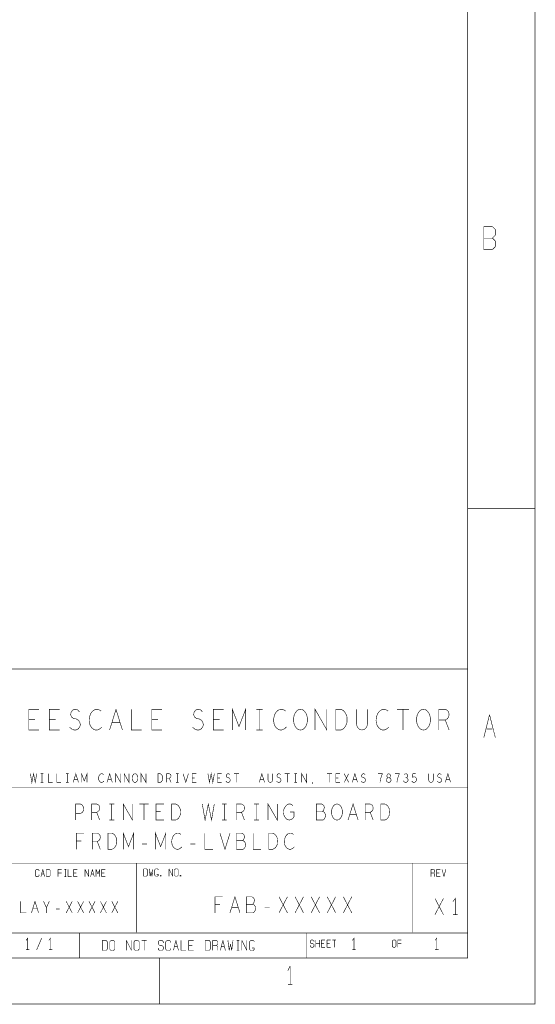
# Model space of a CAD drawing. Extents: x -16.7 to 17.3, y -13.5 to 8.5.
# Tile 20 of 28: x 11.7 to 17.3, y -13.5 to -2.8. Entities that reach past the tile are written whole.
import ezdxf

# ---------------------------------------------------------------- set-up
doc = ezdxf.new("R2010")
doc.units = 0
doc.layers.add('FAB_ART', color=2, linetype='CONTINUOUS')

msp = doc.modelspace()

# ---------------------------------------------------------------- linework, layer by layer
at = {"layer": 'FAB_ART', "const_width": 0.006}
for points in [[(-16.6865, -13.509), (17.3135, -13.509), (17.3135, 8.491), (-16.6865, 8.491), (-16.6865, -13.509)], [(-16.1835, -13.009), (16.5805, -13.009), (16.5805, 8.058), (-16.1835, 8.058), (-16.1835, -13.009)], [(16.7565, -5.299), (16.7565, -5.049)], [(16.7565, -5.049), (16.8505, -5.049)], [(16.8505, -5.049), (16.8815, -5.08)], [(16.8815, -5.142), (16.8505, -5.174)], [(16.8815, -5.08), (16.8815, -5.142)], [(16.7565, -5.174), (16.8505, -5.174)], [(16.8505, -5.174), (16.8815, -5.205)], [(16.8815, -5.205), (16.8815, -5.267)], [(16.8505, -5.299), (16.7565, -5.299)], [(16.8815, -5.267), (16.8505, -5.299)], [(16.5805, -8.119), (17.3135, -8.119)], [(8.7285, -9.862), (16.5785, -9.862)], [(14.02063, -10.527), (14.02063, -10.302), (14.093, -10.4895), (14.16537, -10.302), (14.16537, -10.527)], [(11.91867, -10.527), (11.80733, -10.527), (11.80733, -10.302), (11.91867, -10.302)], [(12.14167, -10.527), (12.03033, -10.527), (12.03033, -10.302), (12.14167, -10.302)], [(12.25055, -10.49701), (12.27282, -10.51575), (12.29787, -10.527), (12.32013, -10.527), (12.3424, -10.51575), (12.3591, -10.49701), (12.36745, -10.47075), (12.36188, -10.4445), (12.34797, -10.422), (12.32292, -10.407), (12.28952, -10.3995), (12.27003, -10.3845), (12.26168, -10.35825), (12.26725, -10.332), (12.28116, -10.31325), (12.30065, -10.302), (12.32013, -10.302), (12.33962, -10.3095), (12.35632, -10.32825)], [(12.59323, -10.32075), (12.57653, -10.3095), (12.55705, -10.302), (12.53479, -10.302), (12.50973, -10.31325), (12.49025, -10.332), (12.47633, -10.3545), (12.4652, -10.392), (12.46241, -10.42575), (12.46798, -10.4595), (12.47633, -10.482), (12.49303, -10.5045), (12.51252, -10.5195), (12.532, -10.527), (12.55148, -10.527), (12.57097, -10.5195), (12.58767, -10.50825), (12.60159, -10.49326)], [(12.68541, -10.527), (12.755, -10.302), (12.82459, -10.527)], [(12.92233, -10.302), (12.92233, -10.527), (13.03367, -10.527)], [(13.25667, -10.527), (13.14533, -10.527), (13.14533, -10.302), (13.25667, -10.302)], [(13.58855, -10.49701), (13.61082, -10.51575), (13.63587, -10.527), (13.65813, -10.527), (13.6804, -10.51575), (13.6971, -10.49701), (13.70545, -10.47075), (13.69988, -10.4445), (13.68597, -10.422), (13.66092, -10.407), (13.62752, -10.3995), (13.60803, -10.3845), (13.59968, -10.35825), (13.60525, -10.332), (13.61916, -10.31325), (13.63865, -10.302), (13.65813, -10.302), (13.67762, -10.3095), (13.69432, -10.32825)], [(13.92567, -10.527), (13.81433, -10.527), (13.81433, -10.302), (13.92567, -10.302)], [(14.2826, -10.302), (14.3494, -10.302)], [(14.316, -10.302), (14.316, -10.527)], [(14.60023, -10.32075), (14.58353, -10.3095), (14.56405, -10.302), (14.54179, -10.302), (14.51673, -10.31325), (14.49725, -10.332), (14.48333, -10.3545), (14.4722, -10.392), (14.46941, -10.42575), (14.47498, -10.4595), (14.48333, -10.482), (14.50003, -10.5045), (14.51952, -10.5195), (14.539, -10.527), (14.55848, -10.527), (14.57797, -10.5195), (14.59467, -10.50825), (14.60859, -10.49326)], [(14.762, -10.527), (14.73973, -10.52325), (14.72025, -10.50825), (14.70355, -10.48575), (14.69241, -10.4595), (14.68685, -10.4295), (14.68685, -10.3995), (14.69241, -10.3695), (14.70355, -10.34325), (14.72025, -10.32075), (14.73973, -10.30575), (14.762, -10.302), (14.78426, -10.30575), (14.80375, -10.32075), (14.82045, -10.34325), (14.83159, -10.3695), (14.83715, -10.3995), (14.83715, -10.4295), (14.83159, -10.4595), (14.82045, -10.48575), (14.80375, -10.50825), (14.78426, -10.52325), (14.762, -10.527)], [(14.92098, -10.527), (14.92098, -10.302), (15.04902, -10.527), (15.04902, -10.302)], [(15.14677, -10.527), (15.14677, -10.302), (15.20243, -10.302), (15.2247, -10.31325), (15.2414, -10.32825), (15.25532, -10.35075), (15.26645, -10.377), (15.26923, -10.4145), (15.26645, -10.452), (15.25532, -10.47825), (15.2414, -10.50076), (15.2247, -10.51575), (15.20243, -10.527), (15.14677, -10.527)], [(15.36977, -10.302), (15.36977, -10.46325), (15.3809, -10.49701), (15.40316, -10.5195), (15.431, -10.527), (15.45884, -10.5195), (15.4811, -10.49701), (15.49223, -10.46325), (15.49223, -10.302)], [(15.71523, -10.32075), (15.69853, -10.3095), (15.67905, -10.302), (15.65679, -10.302), (15.63173, -10.31325), (15.61225, -10.332), (15.59833, -10.3545), (15.5872, -10.392), (15.58441, -10.42575), (15.58998, -10.4595), (15.59833, -10.482), (15.61503, -10.5045), (15.63452, -10.5195), (15.654, -10.527), (15.67348, -10.527), (15.69297, -10.5195), (15.70967, -10.50825), (15.72359, -10.49326)], [(15.81298, -10.302), (15.94102, -10.302)], [(15.877, -10.302), (15.877, -10.527)], [(16.1, -10.527), (16.07773, -10.52325), (16.05825, -10.50825), (16.04155, -10.48575), (16.03041, -10.4595), (16.02485, -10.4295), (16.02485, -10.3995), (16.03041, -10.3695), (16.04155, -10.34325), (16.05825, -10.32075), (16.07773, -10.30575), (16.1, -10.302), (16.12226, -10.30575), (16.14175, -10.32075), (16.15845, -10.34325), (16.16959, -10.3695), (16.17515, -10.3995), (16.17515, -10.4295), (16.16959, -10.4595), (16.15845, -10.48575), (16.14175, -10.50825), (16.12226, -10.52325), (16.1, -10.527)], [(16.26733, -10.527), (16.26733, -10.302), (16.33692, -10.302), (16.35918, -10.31325), (16.3731, -10.32825), (16.37867, -10.35825), (16.3731, -10.38825), (16.3564, -10.407), (16.33692, -10.41825), (16.26733, -10.41825)], [(16.7565, -10.609), (16.8185, -10.359)], [(16.8185, -10.359), (16.8815, -10.609)], [(11.87413, -10.41075), (11.80733, -10.41075)], [(12.09713, -10.41075), (12.03033, -10.41075)], [(12.79953, -10.44825), (12.71046, -10.44825)], [(13.21213, -10.41075), (13.14533, -10.41075)], [(13.88113, -10.41075), (13.81433, -10.41075)], [(16.33692, -10.41825), (16.37867, -10.527)], [(14.2826, -10.527), (14.3494, -10.527)], [(16.7875, -10.515), (16.8505, -10.515)], [(11.8235, -11.003), (11.8396, -11.097), (11.858, -11.003), (11.8764, -11.097), (11.8925, -11.003)], [(11.9362, -11.003), (11.9638, -11.003)], [(11.95, -11.003), (11.95, -11.097)], [(12.019, -11.003), (12.019, -11.097), (12.065, -11.097)], [(12.111, -11.003), (12.111, -11.097), (12.157, -11.097)], [(12.2122, -11.003), (12.2398, -11.003)], [(12.226, -11.003), (12.226, -11.097)], [(12.28925, -11.097), (12.318, -11.003), (12.34675, -11.097)], [(12.3801, -11.097), (12.3801, -11.003), (12.41, -11.08133), (12.4399, -11.003), (12.4399, -11.097)], [(12.6193, -11.01083), (12.6124, -11.00613), (12.60435, -11.003), (12.59515, -11.003), (12.5848, -11.0077), (12.57675, -11.01553), (12.571, -11.02493), (12.5664, -11.0406), (12.56525, -11.0547), (12.56755, -11.0688), (12.571, -11.0782), (12.5779, -11.0876), (12.58595, -11.09387), (12.594, -11.097), (12.60205, -11.097), (12.6101, -11.09387), (12.617, -11.08917), (12.62275, -11.0829)], [(12.65725, -11.097), (12.686, -11.003), (12.71475, -11.097)], [(12.75155, -11.097), (12.75155, -11.003), (12.80445, -11.097), (12.80445, -11.003)], [(12.84355, -11.097), (12.84355, -11.003), (12.89645, -11.097), (12.89645, -11.003)], [(12.962, -11.097), (12.9528, -11.09543), (12.94475, -11.08917), (12.93785, -11.07977), (12.93325, -11.0688), (12.93095, -11.05627), (12.93095, -11.04373), (12.93325, -11.0312), (12.93785, -11.02023), (12.94475, -11.01083), (12.9528, -11.00457), (12.962, -11.003), (12.9712, -11.00457), (12.97925, -11.01083), (12.98615, -11.02023), (12.99075, -11.0312), (12.99305, -11.04373), (12.99305, -11.05627), (12.99075, -11.0688), (12.98615, -11.07977), (12.97925, -11.08917), (12.9712, -11.09543), (12.962, -11.097)], [(13.02755, -11.097), (13.02755, -11.003), (13.08045, -11.097), (13.08045, -11.003)], [(13.2127, -11.097), (13.2127, -11.003), (13.2357, -11.003), (13.2449, -11.0077), (13.2518, -11.01397), (13.25755, -11.02337), (13.26215, -11.03434), (13.2633, -11.05), (13.26215, -11.06567), (13.25755, -11.07663), (13.2518, -11.08604), (13.2449, -11.0923), (13.2357, -11.097), (13.2127, -11.097)], [(13.307, -11.097), (13.307, -11.003), (13.33575, -11.003), (13.34495, -11.0077), (13.3507, -11.01397), (13.353, -11.0265), (13.3507, -11.03903), (13.3438, -11.04687), (13.33575, -11.05157), (13.307, -11.05157)], [(13.4082, -11.003), (13.4358, -11.003)], [(13.422, -11.003), (13.422, -11.097)], [(13.48525, -11.003), (13.514, -11.097), (13.54275, -11.003)], [(13.629, -11.097), (13.583, -11.097), (13.583, -11.003), (13.629, -11.003)], [(13.7555, -11.003), (13.7716, -11.097), (13.79, -11.003), (13.8084, -11.097), (13.8245, -11.003)], [(13.905, -11.097), (13.859, -11.097), (13.859, -11.003), (13.905, -11.003)], [(13.94985, -11.08447), (13.95905, -11.0923), (13.9694, -11.097), (13.9786, -11.097), (13.9878, -11.0923), (13.9947, -11.08447), (13.99815, -11.0735), (13.99585, -11.06253), (13.9901, -11.05313), (13.97975, -11.04687), (13.96595, -11.04373), (13.9579, -11.03747), (13.95445, -11.0265), (13.95675, -11.01553), (13.9625, -11.0077), (13.97055, -11.003), (13.9786, -11.003), (13.98665, -11.00613), (13.99355, -11.01397)], [(14.03955, -11.003), (14.09245, -11.003)], [(14.066, -11.003), (14.066, -11.097)], [(14.31325, -11.097), (14.342, -11.003), (14.37075, -11.097)], [(14.4087, -11.003), (14.4087, -11.07037), (14.4133, -11.08447), (14.4225, -11.09387), (14.434, -11.097), (14.4455, -11.09387), (14.4547, -11.08447), (14.4593, -11.07037), (14.4593, -11.003)], [(14.50185, -11.08447), (14.51105, -11.0923), (14.5214, -11.097), (14.5306, -11.097), (14.5398, -11.0923), (14.5467, -11.08447), (14.55015, -11.0735), (14.54785, -11.06253), (14.5421, -11.05313), (14.53175, -11.04687), (14.51795, -11.04373), (14.5099, -11.03747), (14.50645, -11.0265), (14.50875, -11.01553), (14.5145, -11.0077), (14.52255, -11.003), (14.5306, -11.003), (14.53865, -11.00613), (14.54555, -11.01397)], [(14.59155, -11.003), (14.64445, -11.003)], [(14.618, -11.003), (14.618, -11.097)], [(14.6962, -11.003), (14.7238, -11.003)], [(14.71, -11.003), (14.71, -11.097)], [(14.77555, -11.097), (14.77555, -11.003), (14.82845, -11.097), (14.82845, -11.003)], [(15.05155, -11.003), (15.10445, -11.003)], [(15.078, -11.003), (15.078, -11.097)], [(15.193, -11.097), (15.147, -11.097), (15.147, -11.003), (15.193, -11.003)], [(15.23785, -11.097), (15.28615, -11.003)], [(15.23785, -11.003), (15.28615, -11.097)], [(15.32525, -11.097), (15.354, -11.003), (15.38275, -11.097)], [(15.42185, -11.08447), (15.43105, -11.0923), (15.4414, -11.097), (15.4506, -11.097), (15.4598, -11.0923), (15.4667, -11.08447), (15.47015, -11.0735), (15.46785, -11.06253), (15.4621, -11.05313), (15.45175, -11.04687), (15.43795, -11.04373), (15.4299, -11.03747), (15.42645, -11.0265), (15.42875, -11.01553), (15.4345, -11.0077), (15.44255, -11.003), (15.4506, -11.003), (15.45865, -11.00613), (15.46555, -11.01397)], [(15.6277, -11.097), (15.63, -11.07663), (15.63345, -11.0594), (15.63805, -11.04373), (15.6438, -11.0265), (15.653, -11.003), (15.607, -11.003)], [(15.722, -11.097), (15.73005, -11.09543), (15.73925, -11.09073), (15.745, -11.0829), (15.7473, -11.07193), (15.745, -11.06097), (15.7381, -11.05157), (15.72775, -11.04687), (15.71625, -11.04687), (15.70935, -11.04373), (15.7036, -11.0359), (15.7013, -11.02493), (15.70475, -11.01397), (15.7128, -11.00613), (15.722, -11.003), (15.7312, -11.00613), (15.73925, -11.01397), (15.7427, -11.02493), (15.7404, -11.0359), (15.73465, -11.04373), (15.72775, -11.04687), (15.71625, -11.04687), (15.7059, -11.05157), (15.699, -11.06097), (15.6967, -11.07193), (15.699, -11.0829), (15.70475, -11.09073), (15.71395, -11.09543), (15.722, -11.097)], [(15.8117, -11.097), (15.814, -11.07663), (15.81745, -11.0594), (15.82205, -11.04373), (15.8278, -11.0265), (15.837, -11.003), (15.791, -11.003)], [(15.91405, -11.04687), (15.92095, -11.04217), (15.9267, -11.03434), (15.929, -11.02493), (15.9267, -11.01553), (15.92095, -11.0077), (15.9106, -11.003), (15.90025, -11.00457), (15.8899, -11.01083)], [(15.9727, -11.0829), (15.9796, -11.09073), (15.98765, -11.09543), (15.998, -11.097), (16.00835, -11.09387), (16.0164, -11.0876), (16.02215, -11.07663), (16.0233, -11.0641), (16.021, -11.05157), (16.01525, -11.04373), (16.0072, -11.03747), (15.99915, -11.0359), (15.9911, -11.03747), (15.98075, -11.04373), (15.9842, -11.003), (16.01525, -11.003)], [(16.1567, -11.003), (16.1567, -11.07037), (16.1613, -11.08447), (16.1705, -11.09387), (16.182, -11.097), (16.1935, -11.09387), (16.2027, -11.08447), (16.2073, -11.07037), (16.2073, -11.003)], [(16.24985, -11.08447), (16.25905, -11.0923), (16.2694, -11.097), (16.2786, -11.097), (16.2878, -11.0923), (16.2947, -11.08447), (16.29815, -11.0735), (16.29585, -11.06253), (16.2901, -11.05313), (16.27975, -11.04687), (16.26595, -11.04373), (16.2579, -11.03747), (16.25445, -11.0265), (16.25675, -11.01553), (16.2625, -11.0077), (16.27055, -11.003), (16.2786, -11.003), (16.28665, -11.00613), (16.29355, -11.01397)], [(16.33725, -11.097), (16.366, -11.003), (16.39475, -11.097)], [(11.9362, -11.097), (11.9638, -11.097)], [(12.2122, -11.097), (12.2398, -11.097)], [(12.3364, -11.0641), (12.2996, -11.0641)], [(12.7044, -11.0641), (12.6676, -11.0641)], [(13.33575, -11.05157), (13.353, -11.097)], [(13.4082, -11.097), (13.4358, -11.097)], [(13.6106, -11.04843), (13.583, -11.04843)], [(13.8866, -11.04843), (13.859, -11.04843)], [(14.3604, -11.0641), (14.3236, -11.0641)], [(14.6962, -11.097), (14.7238, -11.097)], [(14.8917, -11.11423), (14.8963, -11.09387)], [(15.1746, -11.04843), (15.147, -11.04843)], [(15.3724, -11.0641), (15.3356, -11.0641)], [(15.8807, -11.0782), (15.8876, -11.08917), (15.8968, -11.09543), (15.90715, -11.097), (15.91635, -11.09543), (15.92555, -11.0876), (15.9313, -11.0782), (15.93245, -11.0688), (15.93015, -11.05784), (15.9221, -11.05), (15.91405, -11.04687), (15.9037, -11.04687)], [(16.3844, -11.0641), (16.3476, -11.0641)], [(16.5755, -11.152), (11.2255, -11.152)], [(12.31533, -11.507), (12.31533, -11.332), (12.36773, -11.332), (12.3852, -11.34075), (12.3983, -11.36117), (12.40267, -11.3845), (12.3983, -11.40783), (12.38738, -11.42533), (12.36773, -11.43409), (12.31533, -11.43409)], [(12.49033, -11.507), (12.49033, -11.332), (12.54492, -11.332), (12.56238, -11.34075), (12.5733, -11.35242), (12.57767, -11.37575), (12.5733, -11.39909), (12.5602, -11.41367), (12.54492, -11.42242), (12.49033, -11.42242)], [(12.6828, -11.332), (12.7352, -11.332)], [(12.709, -11.332), (12.709, -11.507)], [(12.83378, -11.507), (12.83378, -11.332), (12.93422, -11.507), (12.93422, -11.332)], [(13.00878, -11.332), (13.10922, -11.332)], [(13.059, -11.332), (13.059, -11.507)], [(13.27767, -11.507), (13.19033, -11.507), (13.19033, -11.332), (13.27767, -11.332)], [(13.36097, -11.507), (13.36097, -11.332), (13.40463, -11.332), (13.4221, -11.34075), (13.4352, -11.35242), (13.44612, -11.36991), (13.45485, -11.39034), (13.45703, -11.4195), (13.45485, -11.44867), (13.44612, -11.46909), (13.4352, -11.48659), (13.4221, -11.49825), (13.40463, -11.507), (13.36097, -11.507)], [(13.6935, -11.332), (13.72406, -11.507), (13.759, -11.332), (13.79393, -11.507), (13.8245, -11.332)], [(13.9078, -11.332), (13.9602, -11.332)], [(13.934, -11.332), (13.934, -11.507)], [(14.06533, -11.507), (14.06533, -11.332), (14.11992, -11.332), (14.13738, -11.34075), (14.1483, -11.35242), (14.15267, -11.37575), (14.1483, -11.39909), (14.1352, -11.41367), (14.11992, -11.42242), (14.06533, -11.42242)], [(14.2578, -11.332), (14.3102, -11.332)], [(14.284, -11.332), (14.284, -11.507)], [(14.40878, -11.507), (14.40878, -11.332), (14.50922, -11.507), (14.50922, -11.332)], [(14.6471, -11.4195), (14.69077, -11.4195), (14.69077, -11.472), (14.67767, -11.4895), (14.66238, -11.50117), (14.64055, -11.507), (14.61872, -11.50117), (14.60343, -11.4895), (14.59033, -11.472), (14.5816, -11.45158), (14.57723, -11.42825), (14.57723, -11.40783), (14.5816, -11.39034), (14.59033, -11.36991), (14.60343, -11.35242), (14.61653, -11.34075), (14.634, -11.332), (14.64928, -11.332), (14.66675, -11.33783), (14.67985, -11.3495)], [(15.00146, -11.41367), (15.0102, -11.40492), (15.01675, -11.39034), (15.02112, -11.36991), (15.01675, -11.35242), (15.00802, -11.34075), (14.99273, -11.332), (14.93378, -11.332), (14.93378, -11.507), (15.00583, -11.507), (15.02112, -11.49534), (15.02985, -11.47783), (15.03422, -11.45742), (15.02985, -11.437), (15.01675, -11.4195), (15.00146, -11.41367), (14.93378, -11.41367)], [(15.159, -11.507), (15.14153, -11.50408), (15.12625, -11.49242), (15.11315, -11.47492), (15.10441, -11.4545), (15.10005, -11.43117), (15.10005, -11.40783), (15.10441, -11.3845), (15.11315, -11.36408), (15.12625, -11.34659), (15.14153, -11.33492), (15.159, -11.332), (15.17646, -11.33492), (15.19175, -11.34659), (15.20485, -11.36408), (15.21359, -11.3845), (15.21795, -11.40783), (15.21795, -11.43117), (15.21359, -11.4545), (15.20485, -11.47492), (15.19175, -11.49242), (15.17646, -11.50408), (15.159, -11.507)], [(15.27941, -11.507), (15.334, -11.332), (15.38859, -11.507)], [(15.46533, -11.507), (15.46533, -11.332), (15.51992, -11.332), (15.53738, -11.34075), (15.5483, -11.35242), (15.55267, -11.37575), (15.5483, -11.39909), (15.5352, -11.41367), (15.51992, -11.42242), (15.46533, -11.42242)], [(15.63597, -11.507), (15.63597, -11.332), (15.67963, -11.332), (15.6971, -11.34075), (15.7102, -11.35242), (15.72112, -11.36991), (15.72985, -11.39034), (15.73203, -11.4195), (15.72985, -11.44867), (15.72112, -11.46909), (15.7102, -11.48659), (15.6971, -11.49825), (15.67963, -11.507), (15.63597, -11.507)], [(12.54492, -11.42242), (12.57767, -11.507)], [(13.24273, -11.41658), (13.19033, -11.41658)], [(14.11992, -11.42242), (14.15267, -11.507)], [(15.36893, -11.44575), (15.29906, -11.44575)], [(15.51992, -11.42242), (15.55267, -11.507)], [(12.6828, -11.507), (12.7352, -11.507)], [(13.9078, -11.507), (13.9602, -11.507)], [(14.2578, -11.507), (14.3102, -11.507)], [(12.32402, -11.825), (12.32402, -11.65), (12.40698, -11.65)], [(12.49683, -11.825), (12.49683, -11.65), (12.55142, -11.65), (12.56888, -11.65875), (12.5798, -11.67042), (12.58417, -11.69375), (12.5798, -11.71709), (12.5667, -11.73167), (12.55142, -11.74042), (12.49683, -11.74042)], [(12.66747, -11.825), (12.66747, -11.65), (12.71113, -11.65), (12.7286, -11.65875), (12.7417, -11.67042), (12.75262, -11.68791), (12.76135, -11.70834), (12.76353, -11.7375), (12.76135, -11.76667), (12.75262, -11.78709), (12.7417, -11.80459), (12.7286, -11.81625), (12.71113, -11.825), (12.66747, -11.825)], [(12.83373, -11.825), (12.83373, -11.65), (12.8905, -11.79583), (12.94727, -11.65), (12.94727, -11.825)], [(13.18373, -11.825), (13.18373, -11.65), (13.2405, -11.79583), (13.29727, -11.65), (13.29727, -11.825)], [(13.46353, -11.66459), (13.45043, -11.65583), (13.43515, -11.65), (13.41768, -11.65), (13.39803, -11.65875), (13.38275, -11.67333), (13.37183, -11.69084), (13.3631, -11.72), (13.36091, -11.74625), (13.36528, -11.7725), (13.37183, -11.79), (13.38493, -11.8075), (13.40022, -11.81917), (13.4155, -11.825), (13.43078, -11.825), (13.44607, -11.81917), (13.45917, -11.81042), (13.47009, -11.79876)], [(13.72183, -11.65), (13.72183, -11.825), (13.80917, -11.825)], [(13.88591, -11.65), (13.9405, -11.825), (13.99509, -11.65)], [(14.13296, -11.73167), (14.1417, -11.72292), (14.14825, -11.70834), (14.15262, -11.68791), (14.14825, -11.67042), (14.13952, -11.65875), (14.12423, -11.65), (14.06528, -11.65), (14.06528, -11.825), (14.13733, -11.825), (14.15262, -11.81334), (14.16135, -11.79583), (14.16572, -11.77542), (14.16135, -11.755), (14.14825, -11.7375), (14.13296, -11.73167), (14.06528, -11.73167)], [(14.24683, -11.65), (14.24683, -11.825), (14.33417, -11.825)], [(14.41747, -11.825), (14.41747, -11.65), (14.46113, -11.65), (14.4786, -11.65875), (14.4917, -11.67042), (14.50262, -11.68791), (14.51135, -11.70834), (14.51353, -11.7375), (14.51135, -11.76667), (14.50262, -11.78709), (14.4917, -11.80459), (14.4786, -11.81625), (14.46113, -11.825), (14.41747, -11.825)], [(14.68853, -11.66459), (14.67543, -11.65583), (14.66015, -11.65), (14.64268, -11.65), (14.62303, -11.65875), (14.60775, -11.67333), (14.59683, -11.69084), (14.5881, -11.72), (14.58591, -11.74625), (14.59028, -11.7725), (14.59683, -11.79), (14.60993, -11.8075), (14.62522, -11.81917), (14.6405, -11.825), (14.65578, -11.825), (14.67107, -11.81917), (14.68417, -11.81042), (14.69509, -11.79876)], [(12.37642, -11.73458), (12.32402, -11.73458)], [(12.55142, -11.74042), (12.58417, -11.825)], [(13.03712, -11.76667), (13.09388, -11.76667)], [(13.56212, -11.76667), (13.61888, -11.76667)], [(16.5805, -11.976), (11.2305, -11.976)], [(12.9795, -11.979), (12.9795, -12.729)], [(15.9805, -11.979), (15.9805, -12.729)], [(11.8885, -12.044), (11.8785, -12.054)], [(11.8785, -12.054), (11.8785, -12.113)], [(11.9085, -12.044), (11.8885, -12.044)], [(11.9185, -12.054), (11.9085, -12.044)], [(11.9185, -12.063), (11.9185, -12.054)], [(11.9185, -12.113), (11.9185, -12.103)], [(11.9385, -12.123), (11.9585, -12.044)], [(11.9485, -12.093), (11.9685, -12.093)], [(11.9585, -12.044), (11.9785, -12.123)], [(11.9985, -12.044), (12.0285, -12.044)], [(11.9985, -12.123), (11.9985, -12.044)], [(12.0285, -12.044), (12.0385, -12.054)], [(12.0385, -12.054), (12.0385, -12.113)], [(12.1235, -12.044), (12.1235, -12.123)], [(12.1635, -12.044), (12.1235, -12.044)], [(12.1235, -12.083), (12.1235, -12.123)], [(12.1235, -12.083), (12.1635, -12.083)], [(12.1935, -12.044), (12.2135, -12.044)], [(12.2035, -12.044), (12.2035, -12.123)], [(12.2335, -12.044), (12.2335, -12.123)], [(12.2935, -12.044), (12.2935, -12.123)], [(12.3335, -12.044), (12.2935, -12.044)], [(12.2935, -12.083), (12.3235, -12.083)], [(12.4185, -12.044), (12.4585, -12.123)], [(12.4185, -12.123), (12.4185, -12.044)], [(12.4585, -12.123), (12.4585, -12.044)], [(12.4785, -12.123), (12.4985, -12.044)], [(12.4885, -12.093), (12.5085, -12.093)], [(12.4985, -12.044), (12.5185, -12.123)], [(12.5385, -12.044), (12.5585, -12.093)], [(12.5385, -12.123), (12.5385, -12.044)], [(12.5585, -12.093), (12.5785, -12.044)], [(12.5785, -12.044), (12.5785, -12.123)], [(12.5985, -12.044), (12.5985, -12.123)], [(12.6385, -12.044), (12.5985, -12.044)], [(12.5985, -12.083), (12.6285, -12.083)], [(13.0565, -12.038), (13.0865, -12.038)], [(13.0565, -12.118), (13.0565, -12.038)], [(13.0865, -12.038), (13.0965, -12.048)], [(13.0965, -12.108), (13.0865, -12.118)], [(13.0965, -12.048), (13.0965, -12.108)], [(13.1165, -12.038), (13.1265, -12.118)], [(13.1265, -12.118), (13.1365, -12.068)], [(13.1365, -12.068), (13.1465, -12.118)], [(13.1465, -12.118), (13.1565, -12.038)], [(13.1865, -12.038), (13.1765, -12.048)], [(13.1765, -12.048), (13.1765, -12.108)], [(13.1765, -12.108), (13.1865, -12.118)], [(13.2065, -12.038), (13.1865, -12.038)], [(13.2165, -12.098), (13.1965, -12.098)], [(13.2165, -12.048), (13.2065, -12.038)], [(13.2065, -12.118), (13.2165, -12.108)], [(13.2165, -12.108), (13.2165, -12.098)], [(13.2365, -12.108), (13.2465, -12.108)], [(13.2365, -12.118), (13.2365, -12.108)], [(13.2465, -12.108), (13.2465, -12.118)], [(13.3315, -12.038), (13.3715, -12.118)], [(13.3315, -12.118), (13.3315, -12.038)], [(13.3715, -12.118), (13.3715, -12.038)], [(13.3915, -12.048), (13.4015, -12.038)], [(13.3915, -12.108), (13.3915, -12.048)], [(13.4015, -12.118), (13.3915, -12.108)], [(13.4015, -12.038), (13.4215, -12.038)], [(13.4215, -12.038), (13.4315, -12.048)], [(13.4315, -12.108), (13.4215, -12.118)], [(13.4315, -12.048), (13.4315, -12.108)], [(13.4515, -12.108), (13.4615, -12.108)], [(13.4515, -12.118), (13.4515, -12.108)], [(13.4615, -12.108), (13.4615, -12.118)], [(16.1825, -12.044), (16.2125, -12.044)], [(16.1825, -12.123), (16.1825, -12.044)], [(16.2125, -12.083), (16.1825, -12.083)], [(16.2125, -12.044), (16.2225, -12.054)], [(16.2225, -12.073), (16.2125, -12.083)], [(16.2125, -12.083), (16.2225, -12.093)], [(16.2225, -12.054), (16.2225, -12.073)], [(16.2225, -12.093), (16.2225, -12.123)], [(16.2425, -12.044), (16.2425, -12.123)], [(16.2825, -12.044), (16.2425, -12.044)], [(16.2425, -12.083), (16.2725, -12.083)], [(16.3025, -12.044), (16.3225, -12.123)], [(16.3225, -12.123), (16.3425, -12.044)], [(11.8785, -12.113), (11.8885, -12.123)], [(11.8885, -12.123), (11.9085, -12.123)], [(11.9085, -12.123), (11.9185, -12.113)], [(12.0285, -12.123), (11.9985, -12.123)], [(12.0385, -12.113), (12.0285, -12.123)], [(12.1935, -12.123), (12.2135, -12.123)], [(12.2335, -12.123), (12.2735, -12.123)], [(12.2935, -12.123), (12.3335, -12.123)], [(12.5985, -12.123), (12.6385, -12.123)], [(13.0865, -12.118), (13.0565, -12.118)], [(13.1865, -12.118), (13.2065, -12.118)], [(13.2465, -12.118), (13.2365, -12.118)], [(13.4215, -12.118), (13.4015, -12.118)], [(13.4615, -12.118), (13.4515, -12.118)], [(16.2425, -12.123), (16.2825, -12.123)], [(11.719, -12.392), (11.719, -12.517), (11.781, -12.517)], [(11.83525, -12.517), (11.874, -12.392), (11.91275, -12.517)], [(11.998, -12.517), (11.998, -12.46075), (11.967, -12.392)], [(12.029, -12.392), (11.998, -12.46075)], [(12.21345, -12.517), (12.27855, -12.392)], [(12.21345, -12.392), (12.27855, -12.517)], [(12.33745, -12.517), (12.40255, -12.392)], [(12.33745, -12.392), (12.40255, -12.517)], [(12.46145, -12.517), (12.52655, -12.392)], [(12.46145, -12.392), (12.52655, -12.517)], [(12.58545, -12.517), (12.65055, -12.392)], [(12.58545, -12.392), (12.65055, -12.517)], [(12.70945, -12.517), (12.77455, -12.392)], [(12.70945, -12.392), (12.77455, -12.517)], [(13.83252, -12.517), (13.83252, -12.342), (13.91548, -12.342)], [(13.88492, -12.42658), (13.83252, -12.42658)], [(13.99441, -12.517), (14.049, -12.342), (14.10359, -12.517)], [(14.24146, -12.42367), (14.2502, -12.41492), (14.25675, -12.40034), (14.26112, -12.37991), (14.25675, -12.36242), (14.24802, -12.35075), (14.23273, -12.342), (14.17378, -12.342), (14.17378, -12.517), (14.24583, -12.517), (14.26112, -12.50534), (14.26985, -12.48783), (14.27422, -12.46742), (14.26985, -12.447), (14.25675, -12.4295), (14.24146, -12.42367), (14.17378, -12.42367)], [(14.52815, -12.517), (14.61985, -12.342)], [(14.52815, -12.342), (14.61985, -12.517)], [(14.70315, -12.517), (14.79485, -12.342)], [(14.70315, -12.342), (14.79485, -12.517)], [(14.87815, -12.517), (14.96985, -12.342)], [(14.87815, -12.342), (14.96985, -12.517)], [(15.05315, -12.517), (15.14485, -12.342)], [(15.05315, -12.342), (15.14485, -12.517)], [(15.22815, -12.517), (15.31985, -12.342)], [(15.22815, -12.342), (15.31985, -12.517)], [(16.22525, -12.5356), (16.31695, -12.3606)], [(16.22525, -12.3606), (16.31695, -12.5356)], [(16.4461, -12.5356), (16.4461, -12.3606), (16.4199, -12.3956)], [(11.8988, -12.47325), (11.8492, -12.47325)], [(12.10185, -12.47533), (12.14215, -12.47533)], [(14.08393, -12.45575), (14.01406, -12.45575)], [(14.37062, -12.45867), (14.42738, -12.45867)], [(16.4199, -12.5356), (16.4723, -12.5356)], [(16.5805, -12.737), (11.2305, -12.737)], [(12.3605, -13.009), (12.3605, -12.737)], [(14.8305, -13.009), (14.8305, -12.737)], [(11.795, -12.917), (11.795, -12.792), (11.7764, -12.817)], [(11.8911, -12.92117), (11.9469, -12.792)], [(12.043, -12.917), (12.043, -12.792), (12.0244, -12.817)], [(12.6055, -12.816), (12.6465, -12.816)], [(12.6055, -12.926), (12.6055, -12.816)], [(12.6465, -12.816), (12.6605, -12.83)], [(12.6605, -12.83), (12.6605, -12.913)], [(12.6875, -12.83), (12.7015, -12.816)], [(12.6875, -12.913), (12.6875, -12.83)], [(12.7015, -12.816), (12.7285, -12.816)], [(12.7285, -12.816), (12.7425, -12.83)], [(12.7425, -12.83), (12.7425, -12.913)], [(12.8685, -12.816), (12.9235, -12.926)], [(12.8685, -12.926), (12.8685, -12.816)], [(12.9235, -12.926), (12.9235, -12.816)], [(12.9515, -12.83), (12.9645, -12.816)], [(12.9515, -12.913), (12.9515, -12.83)], [(12.9645, -12.816), (12.9925, -12.816)], [(12.9925, -12.816), (13.0065, -12.83)], [(13.0065, -12.83), (13.0065, -12.913)], [(13.0335, -12.816), (13.0885, -12.816)], [(13.0615, -12.816), (13.0615, -12.926)], [(13.2145, -12.83), (13.2285, -12.816)], [(13.2145, -12.857), (13.2145, -12.83)], [(13.2285, -12.871), (13.2145, -12.857)], [(13.2285, -12.816), (13.2555, -12.816)], [(13.2555, -12.816), (13.2695, -12.83)], [(13.2695, -12.83), (13.2695, -12.844)], [(13.3105, -12.816), (13.2965, -12.83)], [(13.2965, -12.83), (13.2965, -12.913)], [(13.3385, -12.816), (13.3105, -12.816)], [(13.3515, -12.83), (13.3385, -12.816)], [(13.3515, -12.844), (13.3515, -12.83)], [(13.3795, -12.926), (13.4065, -12.816)], [(13.4065, -12.816), (13.4345, -12.926)], [(13.4615, -12.816), (13.4615, -12.926)], [(13.5445, -12.816), (13.5445, -12.926)], [(13.5995, -12.816), (13.5445, -12.816)], [(13.7255, -12.816), (13.7665, -12.816)], [(13.7255, -12.926), (13.7255, -12.816)], [(13.7665, -12.816), (13.7805, -12.83)], [(13.7805, -12.83), (13.7805, -12.913)], [(13.8075, -12.816), (13.8485, -12.816)], [(13.8075, -12.926), (13.8075, -12.816)], [(13.8485, -12.816), (13.8625, -12.83)], [(13.8625, -12.857), (13.8485, -12.871)], [(13.8625, -12.83), (13.8625, -12.857)], [(13.8905, -12.926), (13.9175, -12.816)], [(13.9175, -12.816), (13.9455, -12.926)], [(13.9725, -12.816), (13.9865, -12.926)], [(13.9865, -12.926), (14.0005, -12.857)], [(14.0005, -12.857), (14.0135, -12.926)], [(14.0135, -12.926), (14.0275, -12.816)], [(14.0685, -12.816), (14.0965, -12.816)], [(14.0825, -12.816), (14.0825, -12.926)], [(14.1235, -12.816), (14.1785, -12.926)], [(14.1235, -12.926), (14.1235, -12.816)], [(14.1785, -12.926), (14.1785, -12.816)], [(14.2205, -12.816), (14.2065, -12.83)], [(14.2065, -12.83), (14.2065, -12.913)], [(14.2475, -12.816), (14.2205, -12.816)], [(14.2615, -12.83), (14.2475, -12.816)], [(14.8695, -12.821), (14.8795, -12.811)], [(14.8695, -12.841), (14.8695, -12.821)], [(14.8795, -12.851), (14.8695, -12.841)], [(14.8795, -12.811), (14.8995, -12.811)], [(14.8995, -12.851), (14.8795, -12.851)], [(14.8995, -12.811), (14.9095, -12.821)], [(14.9095, -12.861), (14.8995, -12.851)], [(14.9095, -12.821), (14.9095, -12.831)], [(14.9295, -12.811), (14.9295, -12.891)], [(14.9295, -12.851), (14.9695, -12.851)], [(14.9695, -12.811), (14.9695, -12.891)], [(14.9895, -12.811), (14.9895, -12.891)], [(15.0295, -12.811), (14.9895, -12.811)], [(14.9895, -12.851), (15.0195, -12.851)], [(15.0495, -12.811), (15.0495, -12.891)], [(15.0895, -12.811), (15.0495, -12.811)], [(15.0495, -12.851), (15.0795, -12.851)], [(15.1095, -12.811), (15.1495, -12.811)], [(15.1295, -12.811), (15.1295, -12.891)], [(15.345, -12.917), (15.345, -12.792), (15.3264, -12.817)], [(15.7605, -12.821), (15.7705, -12.811)], [(15.7605, -12.881), (15.7605, -12.821)], [(15.7705, -12.811), (15.7905, -12.811)], [(15.7905, -12.811), (15.8005, -12.821)], [(15.8005, -12.821), (15.8005, -12.881)], [(15.8205, -12.811), (15.8205, -12.891)], [(15.8605, -12.811), (15.8205, -12.811)], [(15.8205, -12.851), (15.8205, -12.891)], [(15.8205, -12.851), (15.8605, -12.851)], [(16.245, -12.917), (16.245, -12.792), (16.2264, -12.817)], [(11.7764, -12.917), (11.8136, -12.917)], [(12.0244, -12.917), (12.0616, -12.917)], [(12.6465, -12.926), (12.6055, -12.926)], [(12.6605, -12.913), (12.6465, -12.926)], [(12.7015, -12.926), (12.6875, -12.913)], [(12.7285, -12.926), (12.7015, -12.926)], [(12.7425, -12.913), (12.7285, -12.926)], [(12.9645, -12.926), (12.9515, -12.913)], [(12.9925, -12.926), (12.9645, -12.926)], [(13.0065, -12.913), (12.9925, -12.926)], [(13.2145, -12.899), (13.2145, -12.913)], [(13.2145, -12.913), (13.2285, -12.926)], [(13.2555, -12.871), (13.2285, -12.871)], [(13.2285, -12.926), (13.2555, -12.926)], [(13.2695, -12.885), (13.2555, -12.871)], [(13.2555, -12.926), (13.2695, -12.913)], [(13.2695, -12.913), (13.2695, -12.885)], [(13.2965, -12.913), (13.3105, -12.926)], [(13.3105, -12.926), (13.3385, -12.926)], [(13.3385, -12.926), (13.3515, -12.913)], [(13.3515, -12.913), (13.3515, -12.899)], [(13.3935, -12.885), (13.4205, -12.885)], [(13.4615, -12.926), (13.5165, -12.926)], [(13.5445, -12.871), (13.5855, -12.871)], [(13.5445, -12.926), (13.5995, -12.926)], [(13.7665, -12.926), (13.7255, -12.926)], [(13.7805, -12.913), (13.7665, -12.926)], [(13.8485, -12.871), (13.8075, -12.871)], [(13.8485, -12.871), (13.8625, -12.885)], [(13.8625, -12.885), (13.8625, -12.926)], [(13.9035, -12.885), (13.9315, -12.885)], [(14.0685, -12.926), (14.0965, -12.926)], [(14.2065, -12.913), (14.2205, -12.926)], [(14.2205, -12.926), (14.2475, -12.926)], [(14.2615, -12.899), (14.2335, -12.899)], [(14.2475, -12.926), (14.2615, -12.913)], [(14.2615, -12.913), (14.2615, -12.899)], [(14.8695, -12.871), (14.8695, -12.881)], [(14.8695, -12.881), (14.8795, -12.891)], [(14.8795, -12.891), (14.8995, -12.891)], [(14.8995, -12.891), (14.9095, -12.881)], [(14.9095, -12.881), (14.9095, -12.861)], [(14.9895, -12.891), (15.0295, -12.891)], [(15.0495, -12.891), (15.0895, -12.891)], [(15.3264, -12.917), (15.3636, -12.917)], [(15.7705, -12.891), (15.7605, -12.881)], [(15.7905, -12.891), (15.7705, -12.891)], [(15.8005, -12.881), (15.7905, -12.891)], [(16.2264, -12.917), (16.2636, -12.917)], [(13.2305, -13.009), (13.2305, -13.509)], [(14.6245, -13.145), (14.6495, -13.095)], [(14.6495, -13.095), (14.6495, -13.295)], [(14.6245, -13.295), (14.6745, -13.295)]]:
    msp.add_lwpolyline(points, dxfattribs=at)

doc.saveas('drawing.dxf')
